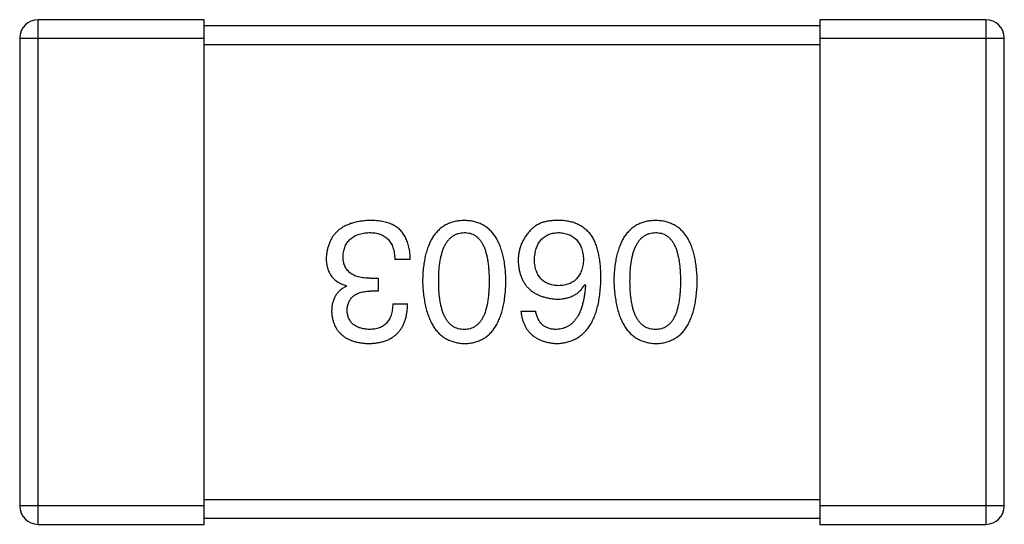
# Model space of a CAD drawing. Header units: millimetres. Extents: x 134 to 283, y 142 to 332.
# Tile 135 of 145: x 207.961 to 209.561, y 305.879 to 306.699. Entities that reach past the tile are written whole.
import ezdxf

# ---------------------------------------------------------------- set-up
doc = ezdxf.new("R2010")
doc.units = ezdxf.units.MM
doc.header["$LTSCALE"] = 0.1
doc.layers.get('0').update_dxf_attribs({"linetype": 'CONTINUOUS'})

msp = doc.modelspace()

# ---------------------------------------------------------------- linework, layer by layer
at = {"color": 7, "linetype": 'Continuous'}
for p, q in [((207.9913, 305.8791), (207.9913, 306.6991)), ((208.2613, 306.6991), (207.9913, 306.6991)), ((208.2613, 305.8791), (208.2613, 306.6991)), ((209.2613, 306.6891), (208.2613, 306.6891)), ((209.2613, 306.6991), (209.2613, 305.8791)), ((209.5313, 306.6991), (209.2613, 306.6991)), ((209.5313, 306.6991), (209.5313, 305.8791)), ((207.9613, 306.6691), (207.9613, 305.9091)), ((207.9613, 306.6691), (208.2613, 306.6691)), ((208.2613, 306.6591), (209.2613, 306.6591)), ((209.2613, 306.6691), (209.5613, 306.6691)), ((209.5613, 305.9091), (209.5613, 306.6691)), ((208.596, 306.3095), (208.5709, 306.3095)), ((208.5315, 306.2789), (208.5436, 306.2789)), ((208.5436, 306.2789), (208.5436, 306.2581)), ((208.4922, 306.2658), (208.4922, 306.2669)), ((208.5436, 306.2581), (208.5304, 306.2581)), ((208.8796, 306.2691), (208.8807, 306.268)), ((208.5676, 306.2374), (208.5916, 306.2374)), ((208.7757, 306.2253), (208.7998, 306.2253)), ((208.2613, 305.9091), (207.9613, 305.9091)), ((209.2613, 305.9191), (208.2613, 305.9191)), ((209.5613, 305.9091), (209.2613, 305.9091)), ((208.2613, 305.8891), (209.2613, 305.8891)), ((207.9913, 305.8791), (208.2613, 305.8791)), ((209.2613, 305.8791), (209.5313, 305.8791))]:
    msp.add_line(p, q, dxfattribs=at)
for centre, start, end in [((207.9913, 306.6691), 90, 180), ((209.5313, 306.6691), 0, 90), ((207.9913, 305.9091), 180, 270), ((209.5313, 305.9091), 270, 0)]:
    msp.add_arc(centre, 0.03, start, end, dxfattribs=at)
for points, knots in [([(208.5304, 306.3729), (208.5277, 306.3728), (208.5224, 306.3725), (208.5146, 306.3716), (208.5074, 306.3702), (208.5007, 306.3683), (208.4944, 306.3661), (208.4887, 306.3634), (208.4835, 306.3602), (208.4787, 306.3566), (208.4745, 306.3525), (208.4708, 306.348), (208.4676, 306.343), (208.465, 306.3376), (208.4628, 306.3318), (208.4611, 306.3255), (208.4599, 306.3187), (208.4596, 306.3141), (208.4594, 306.3117)], [0, 0, 0, 0, 0.078078, 0.151942, 0.221594, 0.28726, 0.350176, 0.409768, 0.467648, 0.523784, 0.578904, 0.634014, 0.689819, 0.746826, 0.805875, 0.867063, 0.931764, 1, 1, 1, 1]), ([(208.5665, 306.3663), (208.5654, 306.3669), (208.563, 306.3679), (208.5593, 306.3693), (208.5552, 306.3704), (208.5508, 306.3713), (208.5462, 306.372), (208.5412, 306.3725), (208.5359, 306.3728), (208.5323, 306.3729), (208.5304, 306.3729)], [0, 0, 0, 0, 0.101955, 0.208983, 0.322698, 0.44339, 0.570851, 0.70629, 0.84885, 1, 1, 1, 1]), ([(208.6837, 306.3729), (208.681, 306.3728), (208.6759, 306.3725), (208.6684, 306.3713), (208.6614, 306.3692), (208.6548, 306.3665), (208.6488, 306.3629), (208.6433, 306.3586), (208.6383, 306.3536), (208.6338, 306.3477), (208.6298, 306.3412), (208.6263, 306.3338), (208.6233, 306.3258), (208.6208, 306.317), (208.6188, 306.3074), (208.6174, 306.2971), (208.6163, 306.2861), (208.6161, 306.2785), (208.6159, 306.2745)], [0, 0, 0, 0, 0.059134, 0.115603, 0.169236, 0.221572, 0.273254, 0.32474, 0.377319, 0.431815, 0.488555, 0.548609, 0.612242, 0.680182, 0.75251, 0.829782, 0.91231, 1, 1, 1, 1]), ([(208.7515, 306.2745), (208.7513, 306.2785), (208.7511, 306.2861), (208.75, 306.2971), (208.7486, 306.3074), (208.7465, 306.317), (208.7441, 306.3258), (208.7411, 306.3338), (208.7376, 306.3412), (208.7336, 306.3477), (208.7291, 306.3536), (208.7241, 306.3586), (208.7186, 306.3629), (208.7126, 306.3665), (208.706, 306.3692), (208.699, 306.3713), (208.6915, 306.3725), (208.6863, 306.3728), (208.6837, 306.3729)], [0, 0, 0, 0, 0.087693, 0.170223, 0.247496, 0.319826, 0.387768, 0.451403, 0.511459, 0.568358, 0.622671, 0.675251, 0.726739, 0.778422, 0.830759, 0.884394, 0.940865, 1, 1, 1, 1]), ([(208.8402, 306.3729), (208.8374, 306.3729), (208.832, 306.373), (208.8242, 306.3724), (208.817, 306.3713), (208.8105, 306.3695), (208.8047, 306.3672), (208.7995, 306.3642), (208.7948, 306.3607), (208.7923, 306.3579), (208.791, 306.3565)], [0, 0, 0, 0, 0.156782, 0.301945, 0.436395, 0.561474, 0.678489, 0.78853, 0.894967, 1, 1, 1, 1]), ([(208.8916, 306.3467), (208.8901, 306.3487), (208.8872, 306.3526), (208.8819, 306.3578), (208.8763, 306.3622), (208.87, 306.3659), (208.8633, 306.3689), (208.8561, 306.371), (208.8483, 306.3724), (208.843, 306.3727), (208.8402, 306.3729)], [0, 0, 0, 0, 0.125033, 0.246266, 0.36603, 0.485265, 0.606781, 0.732144, 0.862551, 1, 1, 1, 1]), ([(208.9946, 306.3729), (208.9919, 306.3728), (208.9867, 306.3725), (208.9792, 306.3713), (208.9722, 306.3692), (208.9657, 306.3665), (208.9597, 306.3629), (208.9541, 306.3586), (208.9491, 306.3536), (208.9446, 306.3477), (208.9407, 306.3412), (208.9372, 306.3338), (208.9342, 306.3258), (208.9317, 306.317), (208.9297, 306.3074), (208.9282, 306.2971), (208.9272, 306.2861), (208.9269, 306.2785), (208.9268, 306.2745)], [0, 0, 0, 0, 0.059134, 0.115603, 0.169236, 0.221572, 0.273254, 0.32474, 0.377319, 0.431815, 0.488555, 0.548609, 0.612242, 0.680182, 0.75251, 0.829782, 0.91231, 1, 1, 1, 1]), ([(209.0623, 306.2745), (209.0622, 306.2785), (209.0619, 306.2861), (209.0609, 306.2971), (209.0594, 306.3074), (209.0574, 306.317), (209.0549, 306.3258), (209.0519, 306.3338), (209.0485, 306.3412), (209.0444, 306.3477), (209.04, 306.3536), (209.035, 306.3586), (209.0295, 306.3629), (209.0234, 306.3665), (209.0169, 306.3692), (209.0099, 306.3713), (209.0024, 306.3725), (208.9972, 306.3728), (208.9946, 306.3729)], [0, 0, 0, 0, 0.087693, 0.170223, 0.247496, 0.319826, 0.387768, 0.451403, 0.511459, 0.568358, 0.622671, 0.675251, 0.726739, 0.778422, 0.830759, 0.884394, 0.940865, 1, 1, 1, 1]), ([(208.4867, 306.315), (208.4868, 306.3164), (208.4871, 306.3193), (208.4878, 306.3234), (208.4888, 306.3273), (208.4901, 306.3309), (208.4918, 306.3342), (208.4936, 306.3373), (208.4959, 306.3401), (208.4984, 306.3426), (208.5013, 306.3449), (208.5044, 306.3469), (208.5078, 306.3486), (208.5116, 306.3501), (208.5156, 306.3513), (208.5199, 306.3522), (208.5245, 306.3529), (208.5277, 306.3531), (208.5294, 306.3532)], [0, 0, 0, 0, 0.068514, 0.133941, 0.195994, 0.255362, 0.312994, 0.369441, 0.424687, 0.480522, 0.537148, 0.594801, 0.654411, 0.716817, 0.781981, 0.850498, 0.923306, 1, 1, 1, 1]), ([(208.5294, 306.3532), (208.531, 306.3532), (208.5342, 306.3531), (208.5388, 306.3526), (208.5431, 306.3518), (208.5471, 306.3505), (208.5508, 306.349), (208.5542, 306.3472), (208.5572, 306.3449), (208.56, 306.3423), (208.5625, 306.3394), (208.5646, 306.3361), (208.5664, 306.3325), (208.568, 306.3286), (208.5692, 306.3243), (208.5701, 306.3197), (208.5707, 306.3147), (208.5708, 306.3113), (208.5709, 306.3095)], [0, 0, 0, 0, 0.071272, 0.13882, 0.201858, 0.262757, 0.320043, 0.376709, 0.431462, 0.486034, 0.541209, 0.597703, 0.65589, 0.717768, 0.782056, 0.850407, 0.92277, 1, 1, 1, 1]), ([(208.596, 306.3095), (208.596, 306.3113), (208.5958, 306.3148), (208.5954, 306.3199), (208.5947, 306.3247), (208.5938, 306.3294), (208.5927, 306.3338), (208.5914, 306.338), (208.5899, 306.3419), (208.5882, 306.3456), (208.5862, 306.349), (208.5841, 306.3522), (208.5817, 306.3552), (208.5791, 306.3579), (208.5763, 306.3604), (208.5732, 306.3626), (208.57, 306.3647), (208.5677, 306.3658), (208.5665, 306.3663)], [0, 0, 0, 0, 0.078937, 0.154495, 0.226898, 0.296844, 0.363348, 0.427781, 0.48946, 0.549586, 0.607902, 0.664733, 0.720805, 0.776157, 0.831175, 0.886736, 0.943094, 1, 1, 1, 1]), ([(208.6422, 306.2745), (208.6422, 306.2777), (208.6423, 306.2837), (208.6427, 306.2925), (208.6435, 306.3008), (208.6447, 306.3084), (208.6461, 306.3154), (208.6479, 306.3218), (208.6499, 306.3277), (208.6524, 306.3329), (208.6552, 306.3376), (208.6583, 306.3416), (208.6617, 306.3451), (208.6655, 306.348), (208.6695, 306.3502), (208.674, 306.3519), (208.6787, 306.3529), (208.682, 306.3531), (208.6837, 306.3532)], [0, 0, 0, 0, 0.094834, 0.184067, 0.267029, 0.344713, 0.417334, 0.484367, 0.546941, 0.604717, 0.65953, 0.710539, 0.759381, 0.806382, 0.853027, 0.900623, 0.949121, 1, 1, 1, 1]), ([(208.6837, 306.3532), (208.6853, 306.3531), (208.6885, 306.353), (208.6932, 306.3521), (208.6975, 306.3506), (208.7015, 306.3483), (208.7051, 306.3456), (208.7085, 306.3422), (208.7115, 306.3381), (208.7142, 306.3335), (208.7165, 306.3282), (208.7186, 306.3224), (208.7202, 306.3159), (208.7217, 306.3088), (208.7228, 306.3011), (208.7235, 306.2928), (208.724, 306.2839), (208.7241, 306.2777), (208.7241, 306.2745)], [0, 0, 0, 0, 0.049766, 0.097012, 0.143225, 0.188786, 0.235079, 0.282962, 0.333687, 0.387747, 0.445963, 0.508657, 0.576545, 0.649868, 0.72822, 0.812712, 0.903543, 1, 1, 1, 1]), ([(208.791, 306.3565), (208.7895, 306.3548), (208.7864, 306.3513), (208.7823, 306.3457), (208.779, 306.3399), (208.7762, 306.3339), (208.774, 306.3276), (208.7725, 306.321), (208.7716, 306.3142), (208.7714, 306.3096), (208.7714, 306.3073)], [0, 0, 0, 0, 0.129393, 0.255335, 0.378531, 0.500878, 0.622934, 0.746191, 0.87096, 1, 1, 1, 1]), ([(208.7976, 306.3084), (208.7977, 306.3101), (208.7979, 306.3135), (208.7986, 306.3184), (208.7996, 306.3229), (208.8007, 306.3271), (208.8022, 306.3311), (208.8039, 306.3347), (208.8059, 306.338), (208.8082, 306.3409), (208.8107, 306.3436), (208.8135, 306.346), (208.8166, 306.348), (208.8199, 306.3497), (208.8235, 306.3511), (208.8274, 306.3521), (208.8315, 306.3528), (208.8344, 306.3531), (208.8358, 306.3532)], [0, 0, 0, 0, 0.078863, 0.153308, 0.223539, 0.289857, 0.35341, 0.413572, 0.471721, 0.528235, 0.584279, 0.638781, 0.69466, 0.751251, 0.809198, 0.869697, 0.933318, 1, 1, 1, 1]), ([(208.8358, 306.3532), (208.8374, 306.3531), (208.8406, 306.353), (208.845, 306.3523), (208.8493, 306.3514), (208.8532, 306.3501), (208.8568, 306.3486), (208.8601, 306.3466), (208.8632, 306.3444), (208.8659, 306.3417), (208.8685, 306.3389), (208.8706, 306.3356), (208.8725, 306.3321), (208.8741, 306.3282), (208.8753, 306.3239), (208.8763, 306.3194), (208.8771, 306.3146), (208.8773, 306.3112), (208.8774, 306.3095)], [0, 0, 0, 0, 0.070403, 0.137196, 0.200053, 0.260887, 0.31876, 0.37535, 0.430743, 0.485927, 0.541678, 0.598832, 0.657726, 0.719441, 0.783504, 0.851852, 0.923533, 1, 1, 1, 1]), ([(208.953, 306.2745), (208.9531, 306.2777), (208.9531, 306.2837), (208.9536, 306.2925), (208.9544, 306.3008), (208.9555, 306.3084), (208.957, 306.3154), (208.9587, 306.3218), (208.9608, 306.3277), (208.9633, 306.3329), (208.966, 306.3376), (208.9691, 306.3416), (208.9725, 306.3451), (208.9763, 306.348), (208.9804, 306.3502), (208.9848, 306.3519), (208.9896, 306.3529), (208.9929, 306.3531), (208.9946, 306.3532)], [0, 0, 0, 0, 0.094834, 0.184067, 0.267029, 0.344713, 0.417334, 0.484367, 0.546941, 0.604717, 0.65953, 0.710539, 0.759381, 0.806382, 0.853027, 0.900623, 0.949121, 1, 1, 1, 1]), ([(208.9946, 306.3532), (208.9962, 306.3531), (208.9994, 306.353), (209.004, 306.3521), (209.0084, 306.3506), (209.0123, 306.3483), (209.016, 306.3456), (209.0194, 306.3422), (209.0224, 306.3381), (209.025, 306.3335), (209.0274, 306.3282), (209.0295, 306.3224), (209.0311, 306.3159), (209.0326, 306.3088), (209.0337, 306.3011), (209.0344, 306.2928), (209.0349, 306.2839), (209.035, 306.2777), (209.035, 306.2745)], [0, 0, 0, 0, 0.049766, 0.097012, 0.143225, 0.188786, 0.235079, 0.282962, 0.333687, 0.387747, 0.445963, 0.508657, 0.576545, 0.649868, 0.72822, 0.812712, 0.903543, 1, 1, 1, 1]), ([(208.9058, 306.2789), (208.9058, 306.2824), (208.9057, 306.2893), (208.905, 306.2993), (208.9039, 306.3088), (208.9023, 306.3175), (208.9004, 306.3257), (208.898, 306.3333), (208.8951, 306.3403), (208.8927, 306.3446), (208.8916, 306.3467)], [0, 0, 0, 0, 0.151498, 0.29521, 0.430242, 0.557137, 0.677306, 0.790845, 0.898111, 1, 1, 1, 1]), ([(208.4594, 306.3117), (208.4594, 306.3103), (208.4595, 306.3075), (208.4599, 306.3034), (208.4605, 306.2995), (208.4614, 306.2958), (208.4625, 306.2923), (208.464, 306.289), (208.4656, 306.2859), (208.4675, 306.2829), (208.4697, 306.2802), (208.4722, 306.2777), (208.4749, 306.2754), (208.4778, 306.2733), (208.4811, 306.2714), (208.4845, 306.2696), (208.4883, 306.2682), (208.4909, 306.2673), (208.4922, 306.2669)], [0, 0, 0, 0, 0.071215, 0.138707, 0.20396, 0.266995, 0.327734, 0.387609, 0.445602, 0.503345, 0.561136, 0.618597, 0.677672, 0.738255, 0.799989, 0.863961, 0.930555, 1, 1, 1, 1]), ([(208.5315, 306.2789), (208.5297, 306.2789), (208.5262, 306.2789), (208.5211, 306.2794), (208.5164, 306.2801), (208.512, 306.2811), (208.508, 306.2823), (208.5042, 306.2839), (208.5009, 306.2857), (208.4979, 306.2879), (208.4953, 306.2902), (208.493, 306.293), (208.491, 306.2959), (208.4894, 306.2992), (208.4882, 306.3027), (208.4873, 306.3066), (208.4868, 306.3107), (208.4868, 306.3135), (208.4867, 306.315)], [0, 0, 0, 0, 0.082495, 0.159728, 0.232496, 0.300725, 0.365163, 0.425859, 0.483728, 0.538892, 0.592921, 0.646195, 0.699968, 0.754746, 0.811387, 0.870806, 0.933482, 1, 1, 1, 1]), ([(208.7714, 306.3073), (208.7715, 306.305), (208.7717, 306.3004), (208.7727, 306.2938), (208.7741, 306.2876), (208.7759, 306.2817), (208.7783, 306.2763), (208.7811, 306.2714), (208.7843, 306.2668), (208.788, 306.2627), (208.7921, 306.259), (208.7967, 306.2557), (208.8018, 306.2529), (208.8073, 306.2504), (208.8132, 306.2484), (208.8196, 306.2469), (208.8265, 306.2457), (208.8312, 306.2452), (208.8337, 306.245)], [0, 0, 0, 0, 0.071527, 0.139094, 0.20346, 0.264939, 0.323904, 0.381383, 0.437591, 0.493343, 0.549401, 0.606085, 0.664838, 0.725424, 0.788712, 0.855452, 0.925772, 1, 1, 1, 1]), ([(208.8369, 306.2669), (208.8354, 306.2669), (208.8325, 306.2671), (208.8283, 306.2677), (208.8243, 306.2686), (208.8206, 306.2698), (208.8172, 306.2713), (208.814, 306.2732), (208.8111, 306.2753), (208.8085, 306.2778), (208.8062, 306.2805), (208.8041, 306.2836), (208.8023, 306.287), (208.8008, 306.2907), (208.7996, 306.2947), (208.7986, 306.299), (208.7979, 306.3036), (208.7977, 306.3068), (208.7976, 306.3084)], [0, 0, 0, 0, 0.069884, 0.136529, 0.199638, 0.259844, 0.317774, 0.374356, 0.430026, 0.485148, 0.5409, 0.597889, 0.657472, 0.718614, 0.783613, 0.85129, 0.923712, 1, 1, 1, 1]), ([(208.8774, 306.3095), (208.8773, 306.3078), (208.877, 306.3046), (208.8764, 306.2998), (208.8753, 306.2954), (208.8741, 306.2913), (208.8726, 306.2875), (208.8707, 306.284), (208.8686, 306.2809), (208.8662, 306.278), (208.8635, 306.2755), (208.8606, 306.2733), (208.8573, 306.2714), (208.8538, 306.2699), (208.85, 306.2686), (208.8459, 306.2677), (208.8415, 306.2671), (208.8385, 306.2669), (208.8369, 306.2669)], [0, 0, 0, 0, 0.076072, 0.148369, 0.216753, 0.281358, 0.342792, 0.401604, 0.458929, 0.514444, 0.569818, 0.625343, 0.681554, 0.739608, 0.800134, 0.863477, 0.929547, 1, 1, 1, 1]), ([(208.6159, 306.2745), (208.6161, 306.2705), (208.6165, 306.2627), (208.6176, 306.2514), (208.6192, 306.2409), (208.6212, 306.2311), (208.6238, 306.222), (208.6268, 306.2137), (208.6303, 306.2062), (208.6343, 306.1994), (208.6388, 306.1934), (208.6438, 306.1881), (208.6493, 306.1836), (208.6552, 306.1799), (208.6617, 306.177), (208.6686, 306.1748), (208.676, 306.1734), (208.6811, 306.173), (208.6837, 306.1729)], [0, 0, 0, 0, 0.088475, 0.171606, 0.249595, 0.322626, 0.391327, 0.455765, 0.516374, 0.573675, 0.628522, 0.681161, 0.732559, 0.783563, 0.83504, 0.887639, 0.942585, 1, 1, 1, 1]), ([(208.6837, 306.1958), (208.682, 306.1959), (208.6787, 306.196), (208.674, 306.1969), (208.6695, 306.1985), (208.6654, 306.2006), (208.6617, 306.2035), (208.6582, 306.2069), (208.6552, 306.2109), (208.6524, 306.2156), (208.65, 306.2208), (208.6479, 306.2267), (208.6461, 306.2332), (208.6446, 306.2403), (208.6435, 306.2479), (208.6427, 306.2563), (208.6423, 306.2652), (208.6422, 306.2714), (208.6422, 306.2745)], [0, 0, 0, 0, 0.050604, 0.098688, 0.145699, 0.191791, 0.238625, 0.286717, 0.337546, 0.391814, 0.449755, 0.512106, 0.579685, 0.652048, 0.730262, 0.814146, 0.904281, 1, 1, 1, 1]), ([(208.6837, 306.1729), (208.6863, 306.173), (208.6915, 306.1732), (208.699, 306.1745), (208.706, 306.1767), (208.7126, 306.1795), (208.7186, 306.1832), (208.7241, 306.1876), (208.7291, 306.1928), (208.7336, 306.1989), (208.7376, 306.2057), (208.7411, 306.2132), (208.7441, 306.2216), (208.7465, 306.2307), (208.7486, 306.2405), (208.75, 306.2512), (208.7511, 306.2626), (208.7513, 306.2705), (208.7515, 306.2745)], [0, 0, 0, 0, 0.057911, 0.113262, 0.165956, 0.217443, 0.268511, 0.319665, 0.372, 0.426129, 0.483365, 0.543779, 0.607756, 0.676562, 0.749704, 0.827713, 0.911177, 1, 1, 1, 1]), ([(208.7241, 306.2745), (208.7241, 306.2714), (208.724, 306.2652), (208.7235, 306.2563), (208.7228, 306.248), (208.7217, 306.2403), (208.7202, 306.2332), (208.7186, 306.2267), (208.7165, 306.2208), (208.7142, 306.2156), (208.7115, 306.2109), (208.7085, 306.2069), (208.7051, 306.2035), (208.7015, 306.2007), (208.6975, 306.1985), (208.6932, 306.1969), (208.6885, 306.196), (208.6853, 306.1959), (208.6837, 306.1958)], [0, 0, 0, 0, 0.096452, 0.187278, 0.271765, 0.350519, 0.423437, 0.491321, 0.554011, 0.612224, 0.666281, 0.717003, 0.764884, 0.811423, 0.856783, 0.902993, 0.950236, 1, 1, 1, 1]), ([(208.8337, 306.1729), (208.8365, 306.1731), (208.842, 306.1734), (208.85, 306.1749), (208.8575, 306.1771), (208.8644, 306.1802), (208.8709, 306.184), (208.8767, 306.1888), (208.8821, 306.1942), (208.8868, 306.2005), (208.8911, 306.2076), (208.8948, 306.2154), (208.898, 306.2241), (208.9006, 306.2335), (208.9028, 306.2437), (208.9043, 306.2548), (208.9054, 306.2666), (208.9057, 306.2747), (208.9058, 306.2789)], [0, 0, 0, 0, 0.058957, 0.115262, 0.16907, 0.221312, 0.273147, 0.324961, 0.377649, 0.432026, 0.488925, 0.549039, 0.612912, 0.680653, 0.753056, 0.830314, 0.912483, 1, 1, 1, 1]), ([(208.9268, 306.2745), (208.927, 306.2705), (208.9273, 306.2627), (208.9285, 306.2514), (208.9301, 306.2409), (208.9321, 306.2311), (208.9346, 306.222), (208.9377, 306.2137), (208.9412, 306.2062), (208.9452, 306.1994), (208.9497, 306.1934), (208.9547, 306.1881), (208.9601, 306.1836), (208.9661, 306.1799), (208.9725, 306.177), (208.9794, 306.1748), (208.9868, 306.1734), (208.992, 306.173), (208.9946, 306.1729)], [0, 0, 0, 0, 0.088475, 0.171606, 0.249595, 0.322626, 0.391327, 0.455765, 0.516374, 0.573675, 0.628522, 0.681161, 0.732559, 0.783563, 0.83504, 0.887639, 0.942585, 1, 1, 1, 1]), ([(208.9946, 306.1958), (208.9929, 306.1959), (208.9896, 306.196), (208.9849, 306.1969), (208.9804, 306.1985), (208.9763, 306.2006), (208.9726, 306.2035), (208.9691, 306.2069), (208.9661, 306.2109), (208.9632, 306.2156), (208.9608, 306.2208), (208.9587, 306.2267), (208.957, 306.2332), (208.9555, 306.2403), (208.9544, 306.2479), (208.9536, 306.2563), (208.9531, 306.2652), (208.9531, 306.2714), (208.953, 306.2745)], [0, 0, 0, 0, 0.050604, 0.098688, 0.145699, 0.191791, 0.238625, 0.286717, 0.337546, 0.391814, 0.449755, 0.512106, 0.579685, 0.652048, 0.730262, 0.814146, 0.904281, 1, 1, 1, 1]), ([(208.9946, 306.1729), (208.9972, 306.173), (209.0024, 306.1732), (209.0099, 306.1745), (209.0169, 306.1767), (209.0234, 306.1795), (209.0295, 306.1832), (209.035, 306.1876), (209.04, 306.1928), (209.0445, 306.1989), (209.0485, 306.2057), (209.0519, 306.2132), (209.0549, 306.2216), (209.0574, 306.2307), (209.0594, 306.2405), (209.0609, 306.2512), (209.0619, 306.2626), (209.0622, 306.2705), (209.0623, 306.2745)], [0, 0, 0, 0, 0.057911, 0.113262, 0.165956, 0.217443, 0.268511, 0.319665, 0.372, 0.426129, 0.483365, 0.543779, 0.607756, 0.676562, 0.749704, 0.827713, 0.911177, 1, 1, 1, 1]), ([(209.035, 306.2745), (209.035, 306.2714), (209.0349, 306.2652), (209.0344, 306.2563), (209.0337, 306.248), (209.0326, 306.2403), (209.0311, 306.2332), (209.0295, 306.2267), (209.0274, 306.2208), (209.025, 306.2156), (209.0224, 306.2109), (209.0194, 306.2069), (209.016, 306.2035), (209.0124, 306.2007), (209.0083, 306.1985), (209.004, 306.1969), (208.9994, 306.196), (208.9962, 306.1959), (208.9946, 306.1958)], [0, 0, 0, 0, 0.096452, 0.187278, 0.271765, 0.350519, 0.423437, 0.491321, 0.554011, 0.612224, 0.666281, 0.717003, 0.764884, 0.811423, 0.856783, 0.902993, 0.950236, 1, 1, 1, 1]), ([(208.4922, 306.2658), (208.4903, 306.2648), (208.4866, 306.263), (208.4816, 306.2593), (208.4774, 306.2549), (208.474, 306.25), (208.4714, 306.2444), (208.4695, 306.2382), (208.4683, 306.2314), (208.4682, 306.2267), (208.4682, 306.2243)], [0, 0, 0, 0, 0.125227, 0.244792, 0.361427, 0.478215, 0.59667, 0.722058, 0.856314, 1, 1, 1, 1]), ([(208.4933, 306.2264), (208.4934, 306.2277), (208.4935, 306.2301), (208.494, 306.2336), (208.4948, 306.2369), (208.4959, 306.2399), (208.4973, 306.2427), (208.499, 306.2452), (208.5009, 306.2476), (208.5031, 306.2497), (208.5056, 306.2516), (208.5083, 306.2532), (208.5113, 306.2546), (208.5146, 306.2558), (208.5182, 306.2567), (208.522, 306.2575), (208.5262, 306.258), (208.529, 306.2581), (208.5304, 306.2581)], [0, 0, 0, 0, 0.067741, 0.131599, 0.192143, 0.249977, 0.306453, 0.361639, 0.416449, 0.471489, 0.527582, 0.584873, 0.644974, 0.70814, 0.77492, 0.845909, 0.920585, 1, 1, 1, 1]), ([(208.8337, 306.245), (208.8363, 306.2451), (208.8414, 306.2452), (208.8487, 306.2463), (208.8554, 306.2483), (208.8616, 306.2508), (208.867, 306.2543), (208.8719, 306.2584), (208.8762, 306.2634), (208.8784, 306.2672), (208.8796, 306.2691)], [0, 0, 0, 0, 0.144617, 0.279572, 0.40596, 0.526097, 0.64389, 0.760003, 0.877724, 1, 1, 1, 1]), ([(208.8807, 306.268), (208.8805, 306.2651), (208.8801, 306.2597), (208.879, 306.2517), (208.8778, 306.2443), (208.8762, 306.2374), (208.8743, 306.231), (208.8721, 306.2251), (208.8697, 306.2198), (208.8669, 306.215), (208.8637, 306.2107), (208.8604, 306.207), (208.8567, 306.2037), (208.8526, 306.2011), (208.8483, 306.1989), (208.8437, 306.1974), (208.8388, 306.1962), (208.8354, 306.196), (208.8337, 306.1958)], [0, 0, 0, 0, 0.089218, 0.173709, 0.252753, 0.326963, 0.397099, 0.462534, 0.524018, 0.582178, 0.637235, 0.689955, 0.741228, 0.791618, 0.841661, 0.892925, 0.945259, 1, 1, 1, 1]), ([(208.4682, 306.2243), (208.4683, 306.2223), (208.4686, 306.2184), (208.4697, 306.2128), (208.4712, 306.2075), (208.473, 306.2026), (208.4753, 306.1981), (208.4781, 306.1939), (208.4812, 306.1901), (208.4848, 306.1867), (208.4888, 306.1837), (208.4932, 306.181), (208.498, 306.1787), (208.5033, 306.1768), (208.5089, 306.1752), (208.515, 306.1741), (208.5215, 306.1732), (208.526, 306.173), (208.5283, 306.1729)], [0, 0, 0, 0, 0.067521, 0.132139, 0.193339, 0.252064, 0.309083, 0.364848, 0.420021, 0.475612, 0.532002, 0.589602, 0.649896, 0.712634, 0.778603, 0.848416, 0.922155, 1, 1, 1, 1]), ([(208.5294, 306.1958), (208.528, 306.1959), (208.5253, 306.196), (208.5214, 306.1965), (208.5178, 306.1972), (208.5144, 306.1981), (208.5113, 306.1992), (208.5084, 306.2006), (208.5058, 306.2022), (208.5034, 306.204), (208.5012, 306.206), (208.4994, 306.2083), (208.4977, 306.2107), (208.4963, 306.2135), (208.4952, 306.2164), (208.4943, 306.2196), (208.4936, 306.2229), (208.4934, 306.2252), (208.4933, 306.2264)], [0, 0, 0, 0, 0.078051, 0.151197, 0.220412, 0.286742, 0.34933, 0.409464, 0.467368, 0.52298, 0.578639, 0.633998, 0.690142, 0.746855, 0.805868, 0.867776, 0.932345, 1, 1, 1, 1]), ([(208.5283, 306.1729), (208.5308, 306.173), (208.5357, 306.1731), (208.5427, 306.1741), (208.5494, 306.1753), (208.5555, 306.1772), (208.5612, 306.1795), (208.5664, 306.1824), (208.5711, 306.1857), (208.5753, 306.1895), (208.5791, 306.1938), (208.5823, 306.1986), (208.5851, 306.2039), (208.5874, 306.2096), (208.5892, 306.2159), (208.5905, 306.2226), (208.5914, 306.2298), (208.5916, 306.2348), (208.5916, 306.2374)], [0, 0, 0, 0, 0.073232, 0.142595, 0.207997, 0.270074, 0.329156, 0.386529, 0.441846, 0.496976, 0.551877, 0.607941, 0.665637, 0.725446, 0.788542, 0.855101, 0.925196, 1, 1, 1, 1]), ([(208.5676, 306.2374), (208.5675, 306.2357), (208.5674, 306.2324), (208.5668, 306.2277), (208.566, 306.2233), (208.5649, 306.2192), (208.5635, 306.2155), (208.5618, 306.2121), (208.5598, 306.209), (208.5576, 306.2062), (208.555, 306.2037), (208.5522, 306.2016), (208.5491, 306.1998), (208.5456, 306.1984), (208.542, 306.1972), (208.538, 306.1964), (208.5338, 306.1959), (208.5309, 306.1959), (208.5294, 306.1958)], [0, 0, 0, 0, 0.078134, 0.15164, 0.221358, 0.286689, 0.348614, 0.407697, 0.464247, 0.520153, 0.574432, 0.629291, 0.684538, 0.742032, 0.801329, 0.863637, 0.930123, 1, 1, 1, 1]), ([(208.7757, 306.2253), (208.776, 306.2234), (208.7765, 306.2195), (208.7778, 306.2138), (208.7793, 306.2085), (208.7813, 306.2036), (208.7837, 306.1991), (208.7864, 306.1949), (208.7894, 306.191), (208.7929, 306.1875), (208.7967, 306.1845), (208.8009, 306.1817), (208.8055, 306.1793), (208.8104, 306.1773), (208.8157, 306.1756), (208.8214, 306.1743), (208.8274, 306.1734), (208.8315, 306.1731), (208.8337, 306.1729)], [0, 0, 0, 0, 0.06947, 0.136096, 0.199592, 0.260665, 0.319672, 0.377156, 0.433415, 0.489984, 0.546535, 0.604276, 0.663499, 0.725182, 0.788953, 0.855683, 0.926216, 1, 1, 1, 1]), ([(208.8337, 306.1958), (208.8314, 306.1959), (208.8271, 306.196), (208.8209, 306.1975), (208.8155, 306.1998), (208.8108, 306.2031), (208.8069, 306.2073), (208.8037, 306.2125), (208.8013, 306.2186), (208.8003, 306.223), (208.7998, 306.2253)], [0, 0, 0, 0, 0.136586, 0.261496, 0.378089, 0.490612, 0.605522, 0.725767, 0.8561, 1, 1, 1, 1])]:
    msp.add_open_spline(points, degree=3, knots=knots, dxfattribs=at)

doc.saveas('drawing.dxf')
